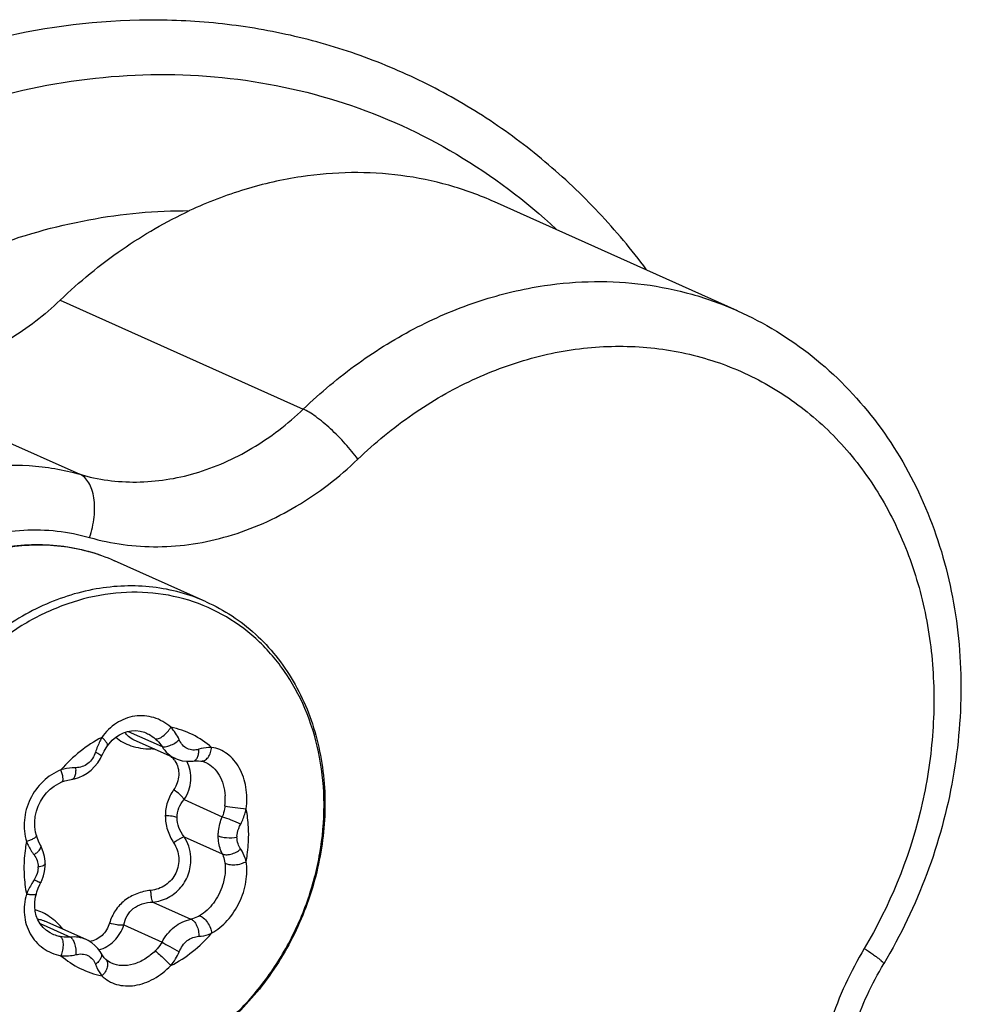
# Model space of a CAD drawing. Header units: millimetres. Extents: x 0 to 1189, y 0 to 841.
# Tile 8 of 27: x 351 to 369, y 336 to 354. Entities that reach past the tile are written whole.
import ezdxf

# ---------------------------------------------------------------- set-up
doc = ezdxf.new("R2010")
doc.units = ezdxf.units.MM
doc.header["$LTSCALE"] = 65.395
doc.layers.get('0').update_dxf_attribs({"linetype": 'CONTINUOUS'})

msp = doc.modelspace()

# ---------------------------------------------------------------- linework, layer by layer
at = {"color": 7, "linetype": 'CONTINUOUS'}
for p, q in [((364.691, 348.984), (360.191, 351.001)), ((352.15, 349.181), (356.65, 347.164)), ((348.012, 347.973), (352.512, 345.956)), ((354.854, 343.594), (353.155, 344.356)), ((353.409, 341.195), (354.035, 340.914)), ((354.284, 340.691), (353.522, 341.033)), ((353.746, 341.161), (353.746, 341.161)), ((354.846, 340.617), (354.846, 340.617)), ((354.444, 339.931), (355.151, 339.614)), ((354.444, 339.242), (355.151, 338.925)), ((355.639, 339.28), (355.639, 339.304)), ((353.863, 338.033), (354.57, 337.716)), ((351.777, 337.635), (352.338, 337.383)), ((352.63, 337.339), (351.867, 337.681)), ((353.328, 337.609), (354.035, 337.292)), ((352.008, 337.44), (352.007, 337.44))]:
    msp.add_line(p, q, dxfattribs=at)
for points in [[(353.024, 340.925), (353.056, 340.966), (353.114, 341.03), (353.178, 341.085), (353.246, 341.131), (353.319, 341.167), (353.394, 341.192), (353.472, 341.206), (353.551, 341.208), (353.63, 341.198), (353.708, 341.177), (353.746, 341.161)], [(352.916, 340.735), (352.931, 340.767), (352.965, 340.831), (353.002, 340.892), (353.024, 340.925)], [(352.32, 340.3), (352.412, 340.317), (352.494, 340.341), (352.574, 340.376), (352.65, 340.422), (352.722, 340.477), (352.787, 340.541), (352.845, 340.613), (352.893, 340.69), (352.916, 340.735)], [(354.284, 340.691), (354.332, 340.672), (354.41, 340.651), (354.49, 340.64), (354.57, 340.64), (354.611, 340.645)], [(354.611, 340.645), (354.647, 340.649), (354.709, 340.65), (354.752, 340.645)], [(354.752, 340.645), (354.798, 340.635), (354.846, 340.617)], [(352.183, 340.257), (352.238, 340.277), (352.32, 340.3)], [(351.709, 339.269), (351.695, 339.329), (351.681, 339.425), (351.679, 339.522), (351.688, 339.619), (351.709, 339.715), (351.741, 339.807), (351.783, 339.896), (351.834, 339.978), (351.895, 340.054), (351.965, 340.122), (352.041, 340.181), (352.125, 340.23), (352.183, 340.257)], [(351.785, 339.085), (351.763, 339.13), (351.729, 339.21), (351.709, 339.269)], [(351.872, 338.741), (351.87, 338.792), (351.859, 338.88), (351.837, 338.965), (351.806, 339.045), (351.785, 339.085)], [(351.791, 338.393), (351.809, 338.434), (351.839, 338.516), (351.859, 338.602), (351.87, 338.689), (351.872, 338.741)], [(351.709, 338.188), (351.72, 338.223), (351.745, 338.291), (351.774, 338.358), (351.791, 338.393)], [(352.007, 337.44), (351.964, 337.461), (351.894, 337.508), (351.832, 337.564), (351.78, 337.629), (351.738, 337.702), (351.707, 337.78), (351.687, 337.863), (351.679, 337.95), (351.681, 338.039), (351.695, 338.129), (351.709, 338.188)], [(352.927, 337.054), (352.889, 337.116), (352.845, 337.176), (352.793, 337.231), (352.734, 337.279), (352.67, 337.319), (352.629, 337.339)], [(352.994, 336.971), (352.965, 337.002), (352.927, 337.054)], [(353.101, 336.899), (353.073, 336.913), (353.024, 336.945), (352.994, 336.971)]]:
    msp.add_lwpolyline(points, dxfattribs=at)
for centre, radius, start, end in [((354.628, 340.797), 0.806, 172.9395, 174.8197), ((353.816, 340.191), 0.678, 82.9645, 89.1399), ((353.897, 340.397), 0.452, 37.0803, 46.9365), ((353.908, 340.406), 0.438, 33.7775, 37.0362), ((354.143, 339.933), 1.063, 353.5525, 3.7015), ((352.011, 339.827), 5.023, 360, 0.2409), ((353.784, 338.816), 0.785, 4.2311, 32.8562), ((355.818, 339.234), 0.396, 177.0079, 180.004), ((351.359, 338.684), 0.383, 356.9065, 0.0073)]:
    msp.add_arc(centre, radius, start, end, dxfattribs=at)
for points, knots in [([(363.005, 349.746), (362.729, 350.116), (362.139, 350.821), (361.143, 351.764), (360.053, 352.574), (358.879, 353.244), (357.634, 353.765), (356.332, 354.132), (354.985, 354.342), (353.137, 354.411), (350.777, 354.085), (348.031, 353.074), (345.456, 351.487), (343.94, 350.106), (343.239, 349.345)], [0, 0, 0, 0, 0.060992, 0.121201, 0.180836, 0.240138, 0.299362, 0.35877, 0.418613, 0.479119, 0.602664, 0.730628, 0.863244, 1, 1, 1, 1]), ([(344.028, 348.623), (344.626, 349.273), (345.911, 350.463), (348.075, 351.88), (350.387, 352.861), (352.77, 353.371), (355.144, 353.39), (357.427, 352.912), (359.536, 351.953), (360.769, 351.022), (361.33, 350.497)], [0, 0, 0, 0, 0.136627, 0.269592, 0.398397, 0.523078, 0.644252, 0.763077, 0.881098, 1, 1, 1, 1]), ([(356.613, 351.468), (356.26, 351.416), (355.553, 351.254), (354.877, 350.993), (354.545, 350.839)], [0, 0, 0, 0, 0.49388, 1, 1, 1, 1]), ([(360.191, 351.001), (359.918, 351.124), (359.349, 351.33), (358.457, 351.512), (357.537, 351.565), (356.92, 351.514), (356.613, 351.468)], [0, 0, 0, 0, 0.246255, 0.49408, 0.744922, 1, 1, 1, 1]), ([(347.358, 348.109), (347.884, 348.543), (348.988, 349.322), (350.785, 350.192), (352.65, 350.724), (353.921, 350.842), (354.545, 350.839)], [0, 0, 0, 0, 0.261104, 0.514789, 0.760854, 1, 1, 1, 1]), ([(352.15, 349.181), (352.506, 349.523), (353.262, 350.146), (354.11, 350.636), (354.545, 350.839)], [0, 0, 0, 0, 0.50699, 1, 1, 1, 1]), ([(356.65, 347.164), (356.968, 347.469), (357.638, 348.031), (358.741, 348.709), (359.903, 349.198), (360.711, 349.391), (361.113, 349.451)], [0, 0, 0, 0, 0.259847, 0.513416, 0.760113, 1, 1, 1, 1]), ([(361.113, 349.451), (361.42, 349.497), (362.037, 349.548), (362.957, 349.494), (363.849, 349.312), (364.418, 349.106), (364.691, 348.984)], [0, 0, 0, 0, 0.255078, 0.50592, 0.753745, 1, 1, 1, 1]), ([(352.15, 349.181), (351.863, 348.904), (351.238, 348.422), (350.179, 347.952), (349.077, 347.779), (348.351, 347.875), (348.012, 347.973)], [0, 0, 0, 0, 0.265723, 0.520491, 0.764292, 1, 1, 1, 1]), ([(364.691, 348.984), (365.184, 348.763), (366.122, 348.19), (367.282, 347.001), (368.148, 345.545), (368.686, 343.894), (368.881, 342.124), (368.73, 340.311), (368.244, 338.533), (367.71, 337.417), (367.395, 336.888)], [0, 0, 0, 0, 0.116229, 0.233904, 0.354223, 0.477919, 0.60511, 0.735277, 0.86737, 1, 1, 1, 1]), ([(357.66, 346.235), (357.976, 346.539), (358.646, 347.091), (359.757, 347.733), (360.927, 348.159), (362.122, 348.355), (363.303, 348.313), (364.433, 348.033), (365.474, 347.523), (366.392, 346.8), (367.158, 345.889), (367.748, 344.82), (368.146, 343.626), (368.34, 342.347), (368.324, 341.019), (368.027, 339.238), (367.501, 337.957), (367.036, 337.176)], [0, 0, 0, 0, 0.065746, 0.129678, 0.191641, 0.251725, 0.31027, 0.36784, 0.425151, 0.48296, 0.541945, 0.602604, 0.665199, 0.729737, 0.795998, 0.863568, 1, 1, 1, 1]), ([(352.512, 345.956), (352.851, 345.857), (353.577, 345.761), (354.679, 345.935), (355.738, 346.405), (356.363, 346.887), (356.65, 347.164)], [0, 0, 0, 0, 0.235708, 0.479509, 0.734277, 1, 1, 1, 1]), ([(357.66, 346.235), (357.588, 346.335), (357.426, 346.53), (357.166, 346.795), (356.938, 346.987), (356.766, 347.104), (356.687, 347.147), (356.65, 347.164)], [0, 0, 0, 0, 0.267317, 0.549144, 0.805114, 0.911991, 1, 1, 1, 1]), ([(350.606, 346.075), (350.926, 346.123), (351.571, 346.154), (352.208, 346.044), (352.512, 345.956)], [0, 0, 0, 0, 0.505492, 1, 1, 1, 1]), ([(352.694, 344.786), (353.102, 344.667), (353.972, 344.552), (355.295, 344.76), (356.565, 345.325), (357.315, 345.903), (357.66, 346.235)], [0, 0, 0, 0, 0.235707, 0.479508, 0.734277, 1, 1, 1, 1]), ([(352.694, 344.786), (352.735, 344.908), (352.79, 345.152), (352.791, 345.456), (352.742, 345.668), (352.686, 345.796), (352.61, 345.896), (352.545, 345.941), (352.512, 345.956)], [0, 0, 0, 0, 0.305489, 0.585289, 0.707971, 0.816954, 0.913099, 1, 1, 1, 1]), ([(348.044, 343.013), (348.335, 343.381), (348.995, 344.035), (349.996, 344.6), (350.838, 344.853), (351.469, 344.939), (352.093, 344.923), (352.498, 344.842), (352.694, 344.786)], [0, 0, 0, 0, 0.267026, 0.522653, 0.645946, 0.766223, 0.88399, 1, 1, 1, 1]), ([(347.072, 339.433), (347.072, 339.831), (347.166, 340.636), (347.566, 341.785), (348.2, 342.821), (349.03, 343.678), (350.006, 344.302), (351.069, 344.647), (352.151, 344.685), (352.839, 344.497), (353.155, 344.356)], [0, 0, 0, 0, 0.130387, 0.262925, 0.395226, 0.524956, 0.650365, 0.770739, 0.886672, 1, 1, 1, 1]), ([(347.098, 339.407), (347.098, 339.806), (347.193, 340.614), (347.593, 341.767), (348.229, 342.808), (349.059, 343.668), (350.033, 344.294), (351.09, 344.641), (352.162, 344.681), (352.843, 344.496), (353.155, 344.356)], [0, 0, 0, 0, 0.13092, 0.26417, 0.397177, 0.527417, 0.652958, 0.772946, 0.887954, 1, 1, 1, 1]), ([(354.854, 343.594), (354.542, 343.734), (353.862, 343.919), (352.789, 343.879), (351.732, 343.532), (350.758, 342.907), (349.928, 342.046), (349.293, 341.005), (348.892, 339.853), (348.797, 339.044), (348.797, 338.645)], [0, 0, 0, 0, 0.112046, 0.227054, 0.347042, 0.472583, 0.602823, 0.73583, 0.86908, 1, 1, 1, 1]), ([(357.034, 339.848), (357.032, 340.138), (356.981, 340.71), (356.749, 341.523), (356.373, 342.251), (355.865, 342.865), (355.244, 343.338), (354.535, 343.652), (353.767, 343.793), (352.97, 343.757), (352.177, 343.546), (351.417, 343.171), (350.719, 342.646), (350.108, 341.991), (349.607, 341.233), (349.235, 340.398), (349.004, 339.519), (348.951, 338.917), (348.951, 338.619)], [0, 0, 0, 0, 0.064641, 0.127203, 0.187625, 0.246173, 0.303445, 0.360274, 0.417584, 0.476201, 0.53671, 0.599372, 0.66411, 0.730553, 0.798107, 0.866043, 0.933584, 1, 1, 1, 1]), ([(354.854, 343.594), (355.02, 343.52), (355.34, 343.344), (355.775, 343.005), (356.156, 342.598), (356.587, 341.969), (356.957, 341.048), (357.051, 340.253), (357.051, 339.849)], [0, 0, 0, 0, 0.118699, 0.238183, 0.359172, 0.482262, 0.735639, 1, 1, 1, 1]), ([(354.198, 341.273), (354.107, 341.352), (353.893, 341.474), (353.523, 341.502), (353.173, 341.364), (352.993, 341.185), (352.919, 341.082)], [0, 0, 0, 0, 0.248427, 0.491223, 0.739257, 1, 1, 1, 1]), ([(353.91, 341.057), (353.928, 341.05), (353.964, 341.057), (354.01, 341.078), (354.07, 341.117), (354.136, 341.182), (354.18, 341.242), (354.198, 341.273)], [0, 0, 0, 0, 0.152116, 0.267724, 0.406708, 0.718898, 1, 1, 1, 1]), ([(354.953, 340.899), (354.846, 340.991), (354.607, 341.15), (354.336, 341.243), (354.198, 341.273)], [0, 0, 0, 0, 0.500707, 1, 1, 1, 1]), ([(352.919, 341.082), (352.778, 341.009), (352.505, 340.832), (352.272, 340.606), (352.164, 340.482)], [0, 0, 0, 0, 0.492297, 1, 1, 1, 1]), ([(352.919, 341.082), (352.908, 341.06), (352.862, 340.972), (352.826, 340.88), (352.802, 340.809)], [0, 0, 0, 0, 0.246746, 1, 1, 1, 1]), ([(353.024, 340.925), (353.029, 340.932), (353.028, 340.95), (353.019, 340.971), (353, 341.001), (352.967, 341.039), (352.936, 341.067), (352.919, 341.082)], [0, 0, 0, 0, 0.134952, 0.236672, 0.362393, 0.666118, 1, 1, 1, 1]), ([(353.179, 341.086), (353.257, 341.014), (353.47, 340.905), (353.701, 340.871), (353.826, 340.869)], [0, 0, 0, 0, 0.460548, 1, 1, 1, 1]), ([(353.522, 341.033), (353.484, 341.05), (353.417, 341.089), (353.367, 341.148), (353.351, 341.178)], [0, 0, 0, 0, 0.545637, 1, 1, 1, 1]), ([(353.746, 341.161), (353.76, 341.155), (353.819, 341.126), (353.873, 341.089), (353.91, 341.057)], [0, 0, 0, 0, 0.246947, 1, 1, 1, 1]), ([(353.91, 341.057), (353.922, 341.046), (353.969, 341.004), (354.009, 340.954), (354.035, 340.914)], [0, 0, 0, 0, 0.252576, 1, 1, 1, 1]), ([(354.035, 340.914), (354.054, 340.907), (354.106, 340.907), (354.219, 340.942), (354.304, 340.995), (354.354, 341.041)], [0, 0, 0, 0, 0.16977, 0.426148, 1, 1, 1, 1]), ([(354.716, 340.862), (354.681, 340.852), (354.607, 340.841), (354.498, 340.867), (354.409, 340.94), (354.37, 341.006), (354.354, 341.041)], [0, 0, 0, 0, 0.247338, 0.490647, 0.737454, 1, 1, 1, 1]), ([(354.035, 340.914), (354.065, 340.866), (354.138, 340.777), (354.234, 340.714), (354.284, 340.691)], [0, 0, 0, 0, 0.509634, 1, 1, 1, 1]), ([(354.611, 340.645), (354.627, 340.647), (354.661, 340.665), (354.695, 340.717), (354.714, 340.786), (354.716, 340.836), (354.716, 340.862)], [0, 0, 0, 0, 0.183384, 0.416776, 0.700123, 1, 1, 1, 1]), ([(354.953, 340.899), (354.934, 340.899), (354.854, 340.897), (354.774, 340.88), (354.716, 340.862)], [0, 0, 0, 0, 0.239438, 1, 1, 1, 1]), ([(354.752, 340.645), (354.774, 340.642), (354.829, 340.653), (354.894, 340.713), (354.938, 340.8), (354.951, 340.866), (354.953, 340.899)], [0, 0, 0, 0, 0.190225, 0.435397, 0.72263, 1, 1, 1, 1]), ([(355.593, 339.76), (355.611, 339.892), (355.609, 340.156), (355.492, 340.518), (355.299, 340.751), (355.107, 340.862), (355.005, 340.891), (354.953, 340.899)], [0, 0, 0, 0, 0.279681, 0.542249, 0.779658, 0.891117, 1, 1, 1, 1]), ([(352.802, 340.809), (352.776, 340.729), (352.705, 340.615), (352.559, 340.535), (352.48, 340.523), (352.441, 340.522)], [0, 0, 0, 0, 0.516075, 0.762153, 1, 1, 1, 1]), ([(352.916, 340.735), (352.916, 340.736), (352.914, 340.74), (352.905, 340.749), (352.882, 340.765), (352.846, 340.786), (352.818, 340.801), (352.802, 340.809)], [0, 0, 0, 0, 0.028428, 0.08585, 0.298769, 0.618174, 1, 1, 1, 1]), ([(352.164, 340.482), (352.042, 340.433), (351.812, 340.283), (351.572, 339.95), (351.462, 339.553), (351.488, 339.279), (351.525, 339.152)], [0, 0, 0, 0, 0.246898, 0.49892, 0.751564, 1, 1, 1, 1]), ([(352.441, 340.522), (352.418, 340.522), (352.325, 340.518), (352.232, 340.501), (352.164, 340.482)], [0, 0, 0, 0, 0.244027, 1, 1, 1, 1]), ([(352.183, 340.257), (352.192, 340.261), (352.201, 340.281), (352.203, 340.308), (352.201, 340.351), (352.188, 340.41), (352.173, 340.458), (352.164, 340.482)], [0, 0, 0, 0, 0.126802, 0.228463, 0.357467, 0.669147, 1, 1, 1, 1]), ([(352.371, 340.31), (352.4, 340.314), (352.425, 340.362), (352.437, 340.412), (352.443, 340.46), (352.443, 340.497), (352.441, 340.522)], [0, 0, 0, 0, 0.382076, 0.525964, 0.680942, 1, 1, 1, 1]), ([(354.272, 340.65), (354.298, 340.611), (354.337, 340.525), (354.352, 340.383), (354.323, 340.241), (354.278, 340.154), (354.25, 340.114)], [0, 0, 0, 0, 0.244073, 0.489858, 0.741303, 1, 1, 1, 1]), ([(354.568, 340.287), (354.572, 340.348), (354.566, 340.471), (354.524, 340.588), (354.495, 340.641)], [0, 0, 0, 0, 0.505878, 1, 1, 1, 1]), ([(354.846, 340.617), (354.896, 340.595), (354.993, 340.528), (355.103, 340.384), (355.177, 340.203), (355.199, 340.07), (355.204, 340.002)], [0, 0, 0, 0, 0.22182, 0.462169, 0.722939, 1, 1, 1, 1]), ([(354.25, 340.114), (354.201, 340.044), (354.123, 339.889), (354.096, 339.717), (354.096, 339.631)], [0, 0, 0, 0, 0.497698, 1, 1, 1, 1]), ([(354.444, 339.931), (354.435, 339.947), (354.411, 339.979), (354.349, 340.043), (354.291, 340.087), (354.25, 340.114)], [0, 0, 0, 0, 0.197268, 0.449691, 1, 1, 1, 1]), ([(354.444, 339.931), (354.479, 339.985), (354.535, 340.1), (354.563, 340.225), (354.568, 340.287)], [0, 0, 0, 0, 0.506818, 1, 1, 1, 1]), ([(354.313, 339.599), (354.313, 339.659), (354.337, 339.781), (354.405, 339.885), (354.444, 339.931)], [0, 0, 0, 0, 0.497967, 1, 1, 1, 1]), ([(348.951, 338.619), (348.951, 338.329), (349, 337.756), (349.229, 336.94), (349.603, 336.208), (350.109, 335.592), (350.73, 335.115), (351.439, 334.798), (352.208, 334.654), (353.005, 334.688), (353.8, 334.898), (354.561, 335.272), (355.261, 335.797), (355.873, 336.451), (356.375, 337.211), (356.749, 338.046), (356.98, 338.927), (357.034, 339.529), (357.034, 339.827)], [0, 0, 0, 0, 0.064683, 0.127291, 0.18775, 0.246325, 0.303607, 0.360431, 0.417723, 0.476314, 0.536796, 0.599432, 0.664148, 0.730576, 0.798121, 0.866051, 0.933588, 1, 1, 1, 1]), ([(357.051, 339.849), (357.051, 339.45), (356.957, 338.645), (356.557, 337.496), (355.923, 336.46), (355.093, 335.603), (354.117, 334.979), (353.054, 334.634), (351.972, 334.596), (351.284, 334.784), (350.968, 334.925)], [0, 0, 0, 0, 0.130387, 0.262925, 0.395226, 0.524956, 0.650365, 0.770739, 0.886672, 1, 1, 1, 1]), ([(355.199, 339.814), (355.197, 339.796), (355.188, 339.729), (355.17, 339.662), (355.151, 339.614)], [0, 0, 0, 0, 0.251974, 1, 1, 1, 1]), ([(355.199, 339.814), (355.262, 339.803), (355.393, 339.784), (355.524, 339.767), (355.593, 339.76)], [0, 0, 0, 0, 0.477756, 1, 1, 1, 1]), ([(355.491, 339.479), (355.527, 339.545), (355.564, 339.639), (355.587, 339.735), (355.593, 339.76)], [0, 0, 0, 0, 0.748848, 1, 1, 1, 1]), ([(355.639, 339.304), (355.638, 339.342), (355.634, 339.495), (355.615, 339.648), (355.593, 339.76)], [0, 0, 0, 0, 0.252998, 1, 1, 1, 1]), ([(354.096, 339.631), (354.096, 339.544), (354.124, 339.367), (354.202, 339.206), (354.25, 339.131)], [0, 0, 0, 0, 0.496342, 1, 1, 1, 1]), ([(354.313, 339.599), (354.3, 339.604), (354.27, 339.614), (354.198, 339.628), (354.138, 339.631), (354.096, 339.631)], [0, 0, 0, 0, 0.184337, 0.425013, 1, 1, 1, 1]), ([(354.444, 339.242), (354.405, 339.295), (354.339, 339.407), (354.313, 339.536), (354.313, 339.599)], [0, 0, 0, 0, 0.512603, 1, 1, 1, 1]), ([(355.075, 339.257), (355.075, 339.287), (355.082, 339.409), (355.115, 339.53), (355.151, 339.614)], [0, 0, 0, 0, 0.246674, 1, 1, 1, 1]), ([(355.151, 339.614), (355.205, 339.598), (355.319, 339.554), (355.432, 339.507), (355.491, 339.479)], [0, 0, 0, 0, 0.465587, 1, 1, 1, 1]), ([(355.422, 339.255), (355.423, 339.274), (355.433, 339.353), (355.464, 339.427), (355.491, 339.479)], [0, 0, 0, 0, 0.247925, 1, 1, 1, 1]), ([(351.709, 339.269), (351.712, 339.26), (351.702, 339.243), (351.682, 339.226), (351.648, 339.203), (351.595, 339.177), (351.549, 339.16), (351.525, 339.152)], [0, 0, 0, 0, 0.120198, 0.220203, 0.348529, 0.662148, 1, 1, 1, 1]), ([(354.444, 339.242), (354.433, 339.239), (354.407, 339.228), (354.362, 339.203), (354.308, 339.17), (354.269, 339.145), (354.25, 339.131)], [0, 0, 0, 0, 0.147128, 0.382667, 0.681183, 1, 1, 1, 1]), ([(355.075, 339.257), (355.095, 339.248), (355.148, 339.235), (355.263, 339.221), (355.359, 339.224), (355.422, 339.234)], [0, 0, 0, 0, 0.188215, 0.456162, 1, 1, 1, 1]), ([(355.151, 338.925), (355.139, 338.95), (355.094, 339.055), (355.075, 339.17), (355.075, 339.257)], [0, 0, 0, 0, 0.240407, 1, 1, 1, 1]), ([(355.491, 339.014), (355.47, 339.045), (355.435, 339.115), (355.422, 339.194), (355.422, 339.234)], [0, 0, 0, 0, 0.481132, 1, 1, 1, 1]), ([(355.593, 338.787), (355.6, 338.828), (355.627, 338.991), (355.639, 339.157), (355.639, 339.28)], [0, 0, 0, 0, 0.252208, 1, 1, 1, 1]), ([(351.525, 339.152), (351.517, 339.111), (351.491, 338.948), (351.479, 338.782), (351.479, 338.659)], [0, 0, 0, 0, 0.252208, 1, 1, 1, 1]), ([(351.525, 339.152), (351.534, 339.13), (351.573, 339.044), (351.623, 338.963), (351.665, 338.908)], [0, 0, 0, 0, 0.25573, 1, 1, 1, 1]), ([(351.785, 339.085), (351.799, 339.061), (351.772, 339.003), (351.723, 338.952), (351.685, 338.922), (351.665, 338.908)], [0, 0, 0, 0, 0.371194, 0.670739, 1, 1, 1, 1]), ([(354.25, 339.131), (354.303, 339.05), (354.37, 338.857), (354.313, 338.557), (354.115, 338.326), (353.922, 338.258), (353.826, 338.249)], [0, 0, 0, 0, 0.249851, 0.500554, 0.750858, 1, 1, 1, 1]), ([(351.665, 338.908), (351.689, 338.876), (351.728, 338.805), (351.742, 338.725), (351.742, 338.684)], [0, 0, 0, 0, 0.491245, 1, 1, 1, 1]), ([(353.863, 338.033), (353.962, 338.043), (354.159, 338.101), (354.399, 338.294), (354.55, 338.566), (354.575, 338.773), (354.568, 338.874)], [0, 0, 0, 0, 0.246433, 0.49622, 0.748432, 1, 1, 1, 1]), ([(355.151, 338.925), (355.17, 338.915), (355.224, 338.905), (355.313, 338.917), (355.408, 338.954), (355.466, 338.992), (355.491, 339.014)], [0, 0, 0, 0, 0.178865, 0.433185, 0.728342, 1, 1, 1, 1]), ([(355.151, 338.925), (355.157, 338.912), (355.18, 338.859), (355.194, 338.801), (355.199, 338.758)], [0, 0, 0, 0, 0.247777, 1, 1, 1, 1]), ([(355.593, 338.787), (355.588, 338.807), (355.564, 338.887), (355.526, 338.962), (355.491, 339.014)], [0, 0, 0, 0, 0.252775, 1, 1, 1, 1]), ([(351.479, 338.659), (351.479, 338.618), (351.483, 338.457), (351.502, 338.297), (351.525, 338.179)], [0, 0, 0, 0, 0.253142, 1, 1, 1, 1]), ([(351.741, 338.663), (351.74, 338.644), (351.73, 338.566), (351.697, 338.491), (351.665, 338.442)], [0, 0, 0, 0, 0.247985, 1, 1, 1, 1]), ([(351.872, 338.741), (351.872, 338.734), (351.864, 338.723), (351.849, 338.714), (351.826, 338.703), (351.79, 338.692), (351.758, 338.687), (351.742, 338.684)], [0, 0, 0, 0, 0.13716, 0.236486, 0.35832, 0.657086, 1, 1, 1, 1]), ([(354.953, 337.456), (355.062, 337.517), (355.264, 337.686), (355.482, 338.018), (355.605, 338.397), (355.612, 338.663), (355.593, 338.787)], [0, 0, 0, 0, 0.239702, 0.49789, 0.757251, 1, 1, 1, 1]), ([(355.199, 338.758), (355.221, 338.744), (355.284, 338.724), (355.388, 338.72), (355.498, 338.74), (355.565, 338.769), (355.593, 338.787)], [0, 0, 0, 0, 0.192682, 0.466923, 0.761975, 1, 1, 1, 1]), ([(355.199, 338.758), (355.201, 338.744), (355.207, 338.688), (355.207, 338.632), (355.204, 338.589)], [0, 0, 0, 0, 0.242989, 1, 1, 1, 1]), ([(355.204, 338.589), (355.198, 338.508), (355.157, 338.303), (355.008, 338.01), (354.829, 337.838), (354.729, 337.78)], [0, 0, 0, 0, 0.252551, 0.641119, 1, 1, 1, 1]), ([(351.665, 338.442), (351.651, 338.421), (351.599, 338.337), (351.553, 338.248), (351.525, 338.179)], [0, 0, 0, 0, 0.252099, 1, 1, 1, 1]), ([(351.791, 338.393), (351.79, 338.392), (351.786, 338.393), (351.78, 338.394), (351.768, 338.398), (351.747, 338.406), (351.712, 338.421), (351.682, 338.434), (351.665, 338.442)], [0, 0, 0, 0, 0.022088, 0.074844, 0.1597, 0.27552, 0.591461, 1, 1, 1, 1]), ([(351.525, 338.179), (351.489, 338.056), (351.461, 337.801), (351.569, 337.437), (351.817, 337.158), (352.046, 337.063), (352.164, 337.04)], [0, 0, 0, 0, 0.261791, 0.511039, 0.753708, 1, 1, 1, 1]), ([(351.709, 338.188), (351.707, 338.18), (351.692, 338.171), (351.67, 338.167), (351.636, 338.164), (351.587, 338.168), (351.546, 338.175), (351.525, 338.179)], [0, 0, 0, 0, 0.127321, 0.228447, 0.354965, 0.66221, 1, 1, 1, 1]), ([(353.826, 338.249), (353.738, 338.24), (353.564, 338.201), (353.334, 338.072), (353.158, 337.88), (353.087, 337.724), (353.063, 337.644)], [0, 0, 0, 0, 0.257025, 0.509455, 0.756065, 1, 1, 1, 1]), ([(353.863, 338.033), (353.858, 338.042), (353.85, 338.069), (353.84, 338.118), (353.832, 338.18), (353.828, 338.225), (353.826, 338.249)], [0, 0, 0, 0, 0.142873, 0.376453, 0.676441, 1, 1, 1, 1]), ([(353.328, 337.609), (353.339, 337.668), (353.377, 337.783), (353.498, 337.926), (353.669, 338.012), (353.798, 338.031), (353.863, 338.033)], [0, 0, 0, 0, 0.242186, 0.483056, 0.734456, 1, 1, 1, 1]), ([(352.204, 337.53), (352.131, 337.618), (351.974, 337.765), (351.78, 337.864), (351.685, 337.889)], [0, 0, 0, 0, 0.535747, 1, 1, 1, 1]), ([(354.729, 337.78), (354.717, 337.772), (354.666, 337.745), (354.612, 337.725), (354.57, 337.716)], [0, 0, 0, 0, 0.253747, 1, 1, 1, 1]), ([(354.729, 337.78), (354.755, 337.773), (354.811, 337.737), (354.88, 337.658), (354.932, 337.56), (354.95, 337.489), (354.953, 337.456)], [0, 0, 0, 0, 0.19433, 0.468353, 0.762028, 1, 1, 1, 1]), ([(351.733, 337.715), (351.743, 337.715), (351.789, 337.71), (351.834, 337.696), (351.867, 337.681)], [0, 0, 0, 0, 0.227955, 1, 1, 1, 1]), ([(353.063, 337.644), (353.05, 337.6), (353.014, 337.516), (352.929, 337.411), (352.82, 337.335), (352.736, 337.309), (352.693, 337.303)], [0, 0, 0, 0, 0.258793, 0.510159, 0.755911, 1, 1, 1, 1]), ([(352.866, 337.147), (352.918, 337.161), (353.021, 337.204), (353.201, 337.344), (353.292, 337.499), (353.328, 337.609)], [0, 0, 0, 0, 0.241259, 0.488103, 1, 1, 1, 1]), ([(353.328, 337.609), (353.311, 337.605), (353.27, 337.603), (353.18, 337.61), (353.109, 337.627), (353.063, 337.644)], [0, 0, 0, 0, 0.199463, 0.452257, 1, 1, 1, 1]), ([(354.035, 337.292), (354.093, 337.398), (354.241, 337.587), (354.46, 337.695), (354.57, 337.716)], [0, 0, 0, 0, 0.51954, 1, 1, 1, 1]), ([(354.57, 337.716), (354.591, 337.708), (354.635, 337.673), (354.681, 337.596), (354.711, 337.5), (354.717, 337.431), (354.716, 337.399)], [0, 0, 0, 0, 0.184518, 0.441698, 0.734165, 1, 1, 1, 1]), ([(352.15, 337.394), (352.138, 337.397), (352.089, 337.408), (352.042, 337.425), (352.008, 337.44)], [0, 0, 0, 0, 0.252583, 1, 1, 1, 1]), ([(352.338, 337.383), (352.323, 337.381), (352.26, 337.378), (352.196, 337.385), (352.15, 337.394)], [0, 0, 0, 0, 0.247262, 1, 1, 1, 1]), ([(352.15, 337.394), (352.166, 337.386), (352.185, 337.355), (352.198, 337.308), (352.205, 337.238), (352.197, 337.146), (352.177, 337.073), (352.164, 337.04)], [0, 0, 0, 0, 0.147782, 0.260458, 0.397424, 0.711104, 1, 1, 1, 1]), ([(352.629, 337.339), (352.585, 337.359), (352.488, 337.387), (352.388, 337.388), (352.338, 337.383)], [0, 0, 0, 0, 0.491688, 1, 1, 1, 1]), ([(352.338, 337.383), (352.355, 337.374), (352.388, 337.336), (352.434, 337.228), (352.446, 337.128), (352.441, 337.059)], [0, 0, 0, 0, 0.162295, 0.411563, 1, 1, 1, 1]), ([(354.198, 336.857), (354.34, 336.929), (354.613, 337.107), (354.846, 337.332), (354.953, 337.456)], [0, 0, 0, 0, 0.492297, 1, 1, 1, 1]), ([(354.354, 337.112), (354.387, 337.19), (354.458, 337.302), (354.602, 337.382), (354.679, 337.397), (354.716, 337.399)], [0, 0, 0, 0, 0.523998, 0.77114, 1, 1, 1, 1]), ([(354.716, 337.399), (354.777, 337.402), (354.858, 337.418), (354.934, 337.448), (354.953, 337.456)], [0, 0, 0, 0, 0.747697, 1, 1, 1, 1]), ([(354.035, 337.292), (354.009, 337.247), (353.969, 337.192), (353.922, 337.142), (353.91, 337.129)], [0, 0, 0, 0, 0.748247, 1, 1, 1, 1]), ([(354.035, 337.292), (354.082, 337.263), (354.188, 337.203), (354.295, 337.143), (354.354, 337.112)], [0, 0, 0, 0, 0.453411, 1, 1, 1, 1]), ([(352.164, 337.04), (352.272, 336.947), (352.51, 336.789), (352.781, 336.695), (352.919, 336.666)], [0, 0, 0, 0, 0.500707, 1, 1, 1, 1]), ([(352.441, 337.059), (352.478, 337.068), (352.554, 337.078), (352.665, 337.052), (352.753, 336.98), (352.789, 336.915), (352.802, 336.88)], [0, 0, 0, 0, 0.260029, 0.505565, 0.749891, 1, 1, 1, 1]), ([(352.906, 337.087), (352.914, 337.074), (352.92, 337.037), (352.899, 336.981), (352.858, 336.927), (352.822, 336.895), (352.802, 336.88)], [0, 0, 0, 0, 0.187027, 0.422795, 0.704942, 1, 1, 1, 1]), ([(353.91, 337.129), (353.852, 337.071), (353.726, 336.971), (353.513, 336.874), (353.298, 336.843), (353.161, 336.872), (353.101, 336.899)], [0, 0, 0, 0, 0.276274, 0.538936, 0.780176, 1, 1, 1, 1]), ([(353.91, 337.129), (353.929, 337.114), (353.976, 337.073), (354.073, 336.984), (354.151, 336.909), (354.198, 336.857)], [0, 0, 0, 0, 0.186523, 0.470992, 1, 1, 1, 1]), ([(367.036, 337.176), (366.779, 336.745), (366.358, 335.83), (366.029, 334.373), (366.021, 332.915), (366.237, 331.978), (366.4, 331.542)], [0, 0, 0, 0, 0.257286, 0.512404, 0.760983, 1, 1, 1, 1]), ([(367.036, 337.176), (367.088, 337.141), (367.163, 337.09), (367.253, 337.025), (367.306, 336.984), (367.346, 336.951), (367.375, 336.923), (367.391, 336.906), (367.397, 336.892), (367.395, 336.888)], [0, 0, 0, 0, 0.409224, 0.57902, 0.722092, 0.836389, 0.920467, 0.973901, 1, 1, 1, 1]), ([(352.802, 336.88), (352.81, 336.86), (352.841, 336.785), (352.883, 336.714), (352.919, 336.666)], [0, 0, 0, 0, 0.262075, 1, 1, 1, 1]), ([(352.994, 336.971), (353.01, 336.956), (353.033, 336.907), (353.025, 336.822), (352.985, 336.737), (352.943, 336.688), (352.919, 336.666)], [0, 0, 0, 0, 0.193275, 0.439149, 0.724485, 1, 1, 1, 1]), ([(352.919, 336.666), (352.957, 336.63), (353.043, 336.565), (353.246, 336.48), (353.546, 336.468), (353.9, 336.599), (354.106, 336.761), (354.198, 336.857)], [0, 0, 0, 0, 0.110081, 0.221986, 0.458623, 0.720042, 1, 1, 1, 1]), ([(366.837, 332.116), (366.702, 332.478), (366.522, 333.264), (366.532, 334.495), (366.814, 335.737), (367.175, 336.519), (367.395, 336.888)], [0, 0, 0, 0, 0.23441, 0.482583, 0.739821, 1, 1, 1, 1])]:
    msp.add_open_spline(points, degree=3, knots=knots, dxfattribs=at)
for points in [[(354.354, 341.041), (354.315, 341.126), (354.262, 341.204), (354.198, 341.273)], [(352.164, 337.04), (352.256, 337.032), (352.351, 337.038), (352.441, 337.059)], [(354.198, 336.857), (354.261, 336.934), (354.315, 337.021), (354.354, 337.112)]]:
    msp.add_open_spline(points, degree=3, dxfattribs=at)

doc.saveas('drawing.dxf')
